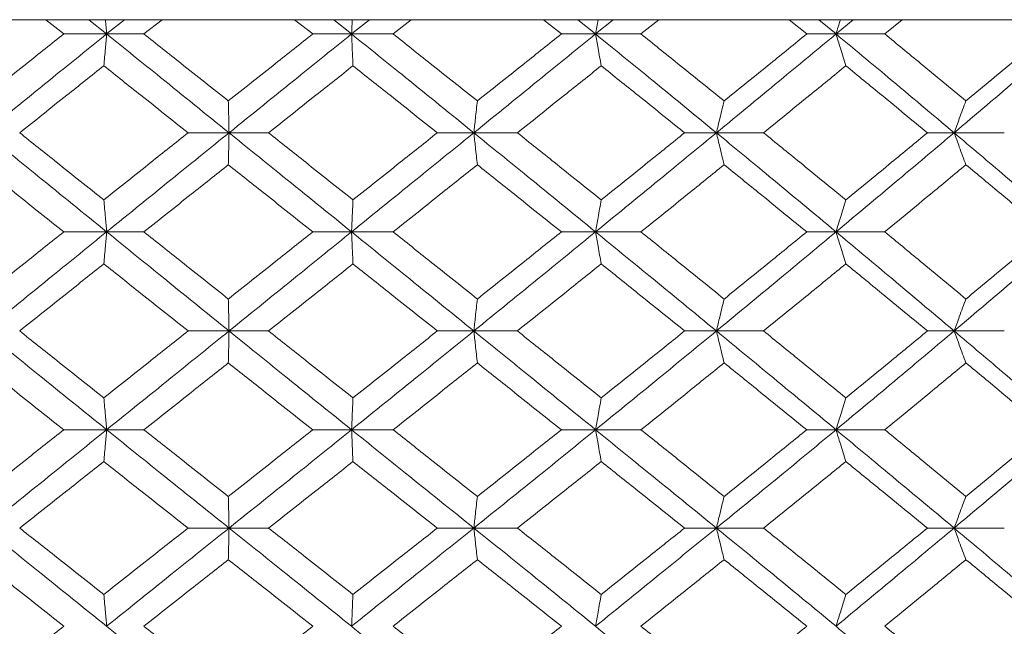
# Model space of a CAD drawing. Header units: inches. Extents: x -4 to 22.9, y -7.2 to 15.7.
# Tile 34 of 127: x -1.1 to -0.5, y 2.8 to 3.2. Entities that reach past the tile are written whole.
import ezdxf

# ---------------------------------------------------------------- set-up
doc = ezdxf.new("R2010")
doc.units = ezdxf.units.IN
doc.header["$MEASUREMENT"] = 0

msp = doc.modelspace()

# ---------------------------------------------------------------- linework, layer by layer
at = {"color": 7, "linetype": 'Continuous', "lineweight": 15}
for p, q in [((-0.21414, 3.19092), (-1.67135, 3.19092)), ((-1.07042, 3.1821), (-1.08153, 3.19092)), ((-1.04395, 3.1821), (-1.05489, 3.19092)), ((-1.04395, 3.1821), (-1.03299, 3.19092)), ((-1.02096, 3.1821), (-1.00981, 3.19092)), ((-0.91686, 3.1821), (-0.92802, 3.19092)), ((-0.89293, 3.1821), (-0.90391, 3.19092)), ((-0.89293, 3.1821), (-0.88197, 3.19092)), ((-0.8673, 3.1821), (-0.85616, 3.19092)), ((-0.76357, 3.1821), (-0.77466, 3.19092)), ((-0.74246, 3.1821), (-0.75336, 3.19092)), ((-0.74246, 3.1821), (-0.73162, 3.19092)), ((-0.71447, 3.1821), (-0.70346, 3.19092)), ((-0.61225, 3.1821), (-0.62315, 3.19092)), ((-0.59419, 3.1821), (-0.60488, 3.19092)), ((-0.59419, 3.1821), (-0.58357, 3.19092)), ((-0.56414, 3.1821), (-0.55339, 3.19092)), ((-1.04395, 3.1821), (-1.07042, 3.1821)), ((-1.04395, 3.1821), (-1.02096, 3.1821)), ((-0.89293, 3.1821), (-0.91686, 3.1821)), ((-0.89293, 3.1821), (-0.8673, 3.1821)), ((-0.74246, 3.1821), (-0.76357, 3.1821)), ((-0.74246, 3.1821), (-0.71447, 3.1821)), ((-0.59419, 3.1821), (-0.61225, 3.1821)), ((-0.59419, 3.1821), (-0.56414, 3.1821)), ((-0.96848, 3.12114), (-0.99371, 3.12114)), ((-0.96848, 3.12114), (-0.94413, 3.12114)), ((-0.81753, 3.12114), (-0.84007, 3.12114)), ((-0.81753, 3.12114), (-0.79068, 3.12114)), ((-0.66795, 3.12114), (-0.68756, 3.12114)), ((-0.66795, 3.12114), (-0.63889, 3.12114)), ((-0.52138, 3.12114), (-0.53785, 3.12114)), ((-0.52138, 3.12114), (-0.49043, 3.12114)), ((-1.04395, 3.06002), (-1.07042, 3.06002)), ((-1.04395, 3.06002), (-1.02096, 3.06002)), ((-0.89293, 3.06002), (-0.91686, 3.06002)), ((-0.89293, 3.06002), (-0.8673, 3.06002)), ((-0.74246, 3.06002), (-0.76357, 3.06002)), ((-0.74246, 3.06002), (-0.71447, 3.06002)), ((-0.59419, 3.06002), (-0.61225, 3.06002)), ((-0.59419, 3.06002), (-0.56414, 3.06002)), ((-0.96848, 2.9989), (-0.99371, 2.9989)), ((-0.96848, 2.9989), (-0.94413, 2.9989)), ((-0.81753, 2.9989), (-0.84007, 2.9989)), ((-0.81753, 2.9989), (-0.79068, 2.9989)), ((-0.66795, 2.9989), (-0.68756, 2.9989)), ((-0.66795, 2.9989), (-0.63889, 2.9989)), ((-0.52138, 2.9989), (-0.53785, 2.9989)), ((-0.52138, 2.9989), (-0.49043, 2.9989)), ((-1.04395, 2.93794), (-1.07042, 2.93794)), ((-1.04395, 2.93794), (-1.02096, 2.93794)), ((-0.89293, 2.93794), (-0.91686, 2.93794)), ((-0.89293, 2.93794), (-0.8673, 2.93794)), ((-0.74246, 2.93794), (-0.76357, 2.93794)), ((-0.74246, 2.93794), (-0.71447, 2.93794)), ((-0.59419, 2.93794), (-0.61225, 2.93794)), ((-0.59419, 2.93794), (-0.56414, 2.93794)), ((-0.96848, 2.87732), (-0.99371, 2.87732)), ((-0.96848, 2.87732), (-0.94413, 2.87732)), ((-0.81753, 2.87732), (-0.84007, 2.87732)), ((-0.81753, 2.87732), (-0.79068, 2.87732)), ((-0.66795, 2.87732), (-0.68756, 2.87732)), ((-0.66795, 2.87732), (-0.63889, 2.87732)), ((-0.52138, 2.87732), (-0.53785, 2.87732)), ((-0.52138, 2.87732), (-0.49043, 2.87732))]:
    msp.add_line(p, q, dxfattribs=at)
for points, knots in [([(-1.04473, 3.19092), (-1.04473, 3.19089), (-1.04447, 3.18798), (-1.04421, 3.18502), (-1.04395, 3.1821)], [0, 0, 0, 0, 0.010766, 1, 1, 1, 1]), ([(-0.89255, 3.19092), (-0.89255, 3.19089), (-0.89268, 3.18798), (-0.89281, 3.18502), (-0.89293, 3.1821)], [0, 0, 0, 0, 0.010766, 1, 1, 1, 1]), ([(-0.74092, 3.19092), (-0.74093, 3.19089), (-0.74145, 3.18798), (-0.74196, 3.18502), (-0.74246, 3.1821)], [0, 0, 0, 0, 0.010766, 1, 1, 1, 1]), ([(-0.59151, 3.19092), (-0.59152, 3.19089), (-0.59242, 3.18798), (-0.59331, 3.18502), (-0.59419, 3.1821)], [0, 0, 0, 0, 0.0107661, 1, 1, 1, 1]), ([(-1.1222, 3.14083), (-1.11255, 3.14854), (-1.09532, 3.16231), (-1.07802, 3.17605), (-1.07042, 3.1821)], [0, 0, 0, 0, 0.560339, 1, 1, 1, 1]), ([(-1.11915, 3.12114), (-1.10513, 3.13254), (-1.08013, 3.15288), (-1.055, 3.17318), (-1.04395, 3.1821)], [0, 0, 0, 0, 0.560458, 1, 1, 1, 1]), ([(-1.04571, 3.16247), (-1.04554, 3.16427), (-1.04521, 3.16788), (-1.04463, 3.1744), (-1.04421, 3.17917), (-1.04395, 3.1821)], [0, 0, 0, 0, 0.279168, 0.558336, 1, 1, 1, 1]), ([(-0.96848, 3.12114), (-0.98258, 3.13254), (-1.00775, 3.15288), (-1.0329, 3.17318), (-1.04395, 3.1821)], [0, 0, 0, 0, 0.560458, 1, 1, 1, 1]), ([(-0.96892, 3.14083), (-0.97864, 3.14854), (-0.99599, 3.16231), (-1.01334, 3.17605), (-1.02096, 3.1821)], [0, 0, 0, 0, 0.560339, 1, 1, 1, 1]), ([(-0.96892, 3.14083), (-0.9592, 3.14854), (-0.94185, 3.16231), (-0.92449, 3.17605), (-0.91686, 3.1821)], [0, 0, 0, 0, 0.560339, 1, 1, 1, 1]), ([(-0.96848, 3.12114), (-0.95437, 3.13254), (-0.9292, 3.15288), (-0.90401, 3.17318), (-0.89293, 3.1821)], [0, 0, 0, 0, 0.560458, 1, 1, 1, 1]), ([(-0.89207, 3.16247), (-0.89215, 3.16427), (-0.89231, 3.16788), (-0.8926, 3.1744), (-0.89281, 3.17917), (-0.89293, 3.1821)], [0, 0, 0, 0, 0.2791678, 0.5583356, 1, 1, 1, 1]), ([(-0.81753, 3.12114), (-0.83159, 3.13254), (-0.85668, 3.15288), (-0.88187, 3.17318), (-0.89293, 3.1821)], [0, 0, 0, 0, 0.560458, 1, 1, 1, 1]), ([(-0.81536, 3.14083), (-0.82505, 3.14854), (-0.84234, 3.16231), (-0.85968, 3.17605), (-0.8673, 3.1821)], [0, 0, 0, 0, 0.560339, 1, 1, 1, 1]), ([(-0.81753, 3.12114), (-0.80348, 3.13254), (-0.77842, 3.15288), (-0.75344, 3.17318), (-0.74246, 3.1821)], [0, 0, 0, 0, 0.560458, 1, 1, 1, 1]), ([(-0.81536, 3.14083), (-0.80568, 3.14854), (-0.7884, 3.16231), (-0.77115, 3.17605), (-0.76357, 3.1821)], [0, 0, 0, 0, 0.560339, 1, 1, 1, 1]), ([(-0.73899, 3.16247), (-0.73932, 3.16427), (-0.73997, 3.16788), (-0.74113, 3.1744), (-0.74196, 3.17917), (-0.74246, 3.1821)], [0, 0, 0, 0, 0.279168, 0.558336, 1, 1, 1, 1]), ([(-0.66795, 3.12114), (-0.68182, 3.13254), (-0.70656, 3.15288), (-0.7315, 3.17318), (-0.74246, 3.1821)], [0, 0, 0, 0, 0.560458, 1, 1, 1, 1]), ([(-0.66319, 3.14083), (-0.67274, 3.14854), (-0.68979, 3.16231), (-0.70693, 3.17605), (-0.71447, 3.1821)], [0, 0, 0, 0, 0.560339, 1, 1, 1, 1]), ([(-0.66795, 3.12114), (-0.65412, 3.13254), (-0.62944, 3.15288), (-0.60495, 3.17318), (-0.59419, 3.1821)], [0, 0, 0, 0, 0.560458, 1, 1, 1, 1]), ([(-0.66319, 3.14083), (-0.65365, 3.14854), (-0.63664, 3.16231), (-0.6197, 3.17605), (-0.61225, 3.1821)], [0, 0, 0, 0, 0.560339, 1, 1, 1, 1]), ([(-0.58815, 3.16247), (-0.58871, 3.16427), (-0.58985, 3.16788), (-0.59186, 3.1744), (-0.5933, 3.17917), (-0.59419, 3.1821)], [0, 0, 0, 0, 0.279168, 0.558336, 1, 1, 1, 1]), ([(-0.52138, 3.12114), (-0.5349, 3.13254), (-0.55903, 3.15288), (-0.58345, 3.17318), (-0.59419, 3.1821)], [0, 0, 0, 0, 0.560458, 1, 1, 1, 1]), ([(-0.51408, 3.14083), (-0.52339, 3.14854), (-0.54001, 3.16231), (-0.55677, 3.17605), (-0.56414, 3.1821)], [0, 0, 0, 0, 0.560339, 1, 1, 1, 1]), ([(-0.52138, 3.12114), (-0.50792, 3.13254), (-0.4839, 3.15288), (-0.46016, 3.17318), (-0.44973, 3.1821)], [0, 0, 0, 0, 0.560458, 1, 1, 1, 1]), ([(-0.51408, 3.14083), (-0.50479, 3.14854), (-0.48823, 3.16231), (-0.47178, 3.17605), (-0.46456, 3.1821)], [0, 0, 0, 0, 0.560339, 1, 1, 1, 1]), ([(-1.09757, 3.12114), (-1.0879, 3.12886), (-1.07064, 3.14265), (-1.05332, 3.15641), (-1.04571, 3.16247)], [0, 0, 0, 0, 0.560274, 1, 1, 1, 1]), ([(-0.99371, 3.12114), (-1.00342, 3.12886), (-1.02076, 3.14265), (-1.03809, 3.15641), (-1.04571, 3.16247)], [0, 0, 0, 0, 0.5602736, 1, 1, 1, 1]), ([(-0.94413, 3.12114), (-0.93441, 3.12886), (-0.91706, 3.14265), (-0.8997, 3.15641), (-0.89207, 3.16247)], [0, 0, 0, 0, 0.560274, 1, 1, 1, 1]), ([(-0.84007, 3.12114), (-0.84977, 3.12886), (-0.86709, 3.14265), (-0.88444, 3.15641), (-0.89207, 3.16247)], [0, 0, 0, 0, 0.560274, 1, 1, 1, 1]), ([(-0.79068, 3.12114), (-0.78101, 3.12886), (-0.76376, 3.14265), (-0.74656, 3.15641), (-0.73899, 3.16247)], [0, 0, 0, 0, 0.560274, 1, 1, 1, 1]), ([(-0.68756, 3.12114), (-0.69715, 3.12886), (-0.71425, 3.14265), (-0.73144, 3.15641), (-0.73899, 3.16247)], [0, 0, 0, 0, 0.5602736, 1, 1, 1, 1]), ([(-0.63889, 3.12114), (-0.62939, 3.12886), (-0.61243, 3.14265), (-0.59556, 3.15641), (-0.58815, 3.16247)], [0, 0, 0, 0, 0.5602736, 1, 1, 1, 1]), ([(-0.53785, 3.12114), (-0.54721, 3.12886), (-0.56391, 3.14265), (-0.58074, 3.15641), (-0.58815, 3.16247)], [0, 0, 0, 0, 0.560274, 1, 1, 1, 1]), ([(-0.96892, 3.14083), (-0.96888, 3.13902), (-0.9688, 3.13541), (-0.96865, 3.12887), (-0.96854, 3.12408), (-0.96848, 3.12114)], [0, 0, 0, 0, 0.27887, 0.557739, 1, 1, 1, 1]), ([(-0.81536, 3.14083), (-0.81556, 3.13902), (-0.81597, 3.13541), (-0.81669, 3.12887), (-0.81721, 3.12408), (-0.81753, 3.12114)], [0, 0, 0, 0, 0.27887, 0.557739, 1, 1, 1, 1]), ([(-0.66319, 3.14083), (-0.66363, 3.13902), (-0.66453, 3.13541), (-0.66612, 3.12887), (-0.66725, 3.12408), (-0.66795, 3.12114)], [0, 0, 0, 0, 0.27887, 0.557739, 1, 1, 1, 1]), ([(-0.51408, 3.14083), (-0.51476, 3.13902), (-0.51613, 3.13541), (-0.51857, 3.12887), (-0.52031, 3.12408), (-0.52138, 3.12114)], [0, 0, 0, 0, 0.27887, 0.557739, 1, 1, 1, 1]), ([(-1.04395, 3.06002), (-1.05802, 3.07144), (-1.08312, 3.09182), (-1.10814, 3.11218), (-1.11915, 3.12114)], [0, 0, 0, 0, 0.560155, 1, 1, 1, 1]), ([(-1.04571, 3.07974), (-1.0554, 3.08747), (-1.07271, 3.10128), (-1.08998, 3.11507), (-1.09757, 3.12114)], [0, 0, 0, 0, 0.560136, 1, 1, 1, 1]), ([(-1.04571, 3.07974), (-1.03601, 3.08747), (-1.01869, 3.10128), (-1.00134, 3.11507), (-0.99371, 3.12114)], [0, 0, 0, 0, 0.560136, 1, 1, 1, 1]), ([(-1.04395, 3.06002), (-1.02987, 3.07144), (-1.00474, 3.09182), (-0.97956, 3.11218), (-0.96848, 3.12114)], [0, 0, 0, 0, 0.560155, 1, 1, 1, 1]), ([(-0.96892, 3.10144), (-0.96888, 3.10324), (-0.9688, 3.10686), (-0.96865, 3.11341), (-0.96854, 3.1182), (-0.96848, 3.12114)], [0, 0, 0, 0, 0.278775, 0.557551, 1, 1, 1, 1]), ([(-0.89293, 3.06002), (-0.90704, 3.07144), (-0.93221, 3.09182), (-0.9574, 3.11218), (-0.96848, 3.12114)], [0, 0, 0, 0, 0.560155, 1, 1, 1, 1]), ([(-0.89207, 3.07974), (-0.90179, 3.08747), (-0.91914, 3.10128), (-0.9365, 3.11507), (-0.94413, 3.12114)], [0, 0, 0, 0, 0.5601361, 1, 1, 1, 1]), ([(-0.89293, 3.06002), (-0.87884, 3.07144), (-0.85368, 3.09182), (-0.82857, 3.11218), (-0.81753, 3.12114)], [0, 0, 0, 0, 0.560155, 1, 1, 1, 1]), ([(-0.89207, 3.07974), (-0.88236, 3.08747), (-0.86502, 3.10128), (-0.84769, 3.11507), (-0.84007, 3.12114)], [0, 0, 0, 0, 0.560136, 1, 1, 1, 1]), ([(-0.81536, 3.10144), (-0.81556, 3.10324), (-0.81597, 3.10686), (-0.81669, 3.11341), (-0.81721, 3.1182), (-0.81753, 3.12114)], [0, 0, 0, 0, 0.278775, 0.557551, 1, 1, 1, 1]), ([(-0.74246, 3.06002), (-0.75645, 3.07144), (-0.78141, 3.09182), (-0.80649, 3.11218), (-0.81753, 3.12114)], [0, 0, 0, 0, 0.560155, 1, 1, 1, 1]), ([(-0.73899, 3.07974), (-0.74863, 3.08747), (-0.76583, 3.10128), (-0.78309, 3.11507), (-0.79068, 3.12114)], [0, 0, 0, 0, 0.560136, 1, 1, 1, 1]), ([(-0.74246, 3.06002), (-0.72851, 3.07144), (-0.7036, 3.09182), (-0.67884, 3.11218), (-0.66795, 3.12114)], [0, 0, 0, 0, 0.560155, 1, 1, 1, 1]), ([(-0.73899, 3.07974), (-0.72937, 3.08747), (-0.7122, 3.10128), (-0.69509, 3.11507), (-0.68756, 3.12114)], [0, 0, 0, 0, 0.560136, 1, 1, 1, 1]), ([(-0.66319, 3.10144), (-0.66363, 3.10324), (-0.66452, 3.10686), (-0.66611, 3.11341), (-0.66725, 3.1182), (-0.66795, 3.12114)], [0, 0, 0, 0, 0.278775, 0.557551, 1, 1, 1, 1]), ([(-0.59419, 3.06002), (-0.6079, 3.07144), (-0.63238, 3.09182), (-0.65708, 3.11218), (-0.66795, 3.12114)], [0, 0, 0, 0, 0.560155, 1, 1, 1, 1]), ([(-0.58815, 3.07974), (-0.59759, 3.08747), (-0.61445, 3.10128), (-0.63142, 3.11507), (-0.63889, 3.12114)], [0, 0, 0, 0, 0.560136, 1, 1, 1, 1]), ([(-0.59419, 3.06002), (-0.58052, 3.07144), (-0.55613, 3.09182), (-0.532, 3.11218), (-0.52138, 3.12114)], [0, 0, 0, 0, 0.560155, 1, 1, 1, 1]), ([(-0.58815, 3.07974), (-0.57873, 3.08747), (-0.5619, 3.10128), (-0.5452, 3.11507), (-0.53785, 3.12114)], [0, 0, 0, 0, 0.5601361, 1, 1, 1, 1]), ([(-0.51408, 3.10144), (-0.51476, 3.10324), (-0.51613, 3.10686), (-0.51857, 3.11341), (-0.52031, 3.1182), (-0.52138, 3.12114)], [0, 0, 0, 0, 0.278775, 0.557551, 1, 1, 1, 1]), ([(-0.44973, 3.06002), (-0.46302, 3.07144), (-0.48675, 3.09182), (-0.5108, 3.11218), (-0.52138, 3.12114)], [0, 0, 0, 0, 0.560155, 1, 1, 1, 1]), ([(-1.07042, 3.06002), (-1.0801, 3.06775), (-1.09738, 3.08156), (-1.11462, 3.09536), (-1.1222, 3.10144)], [0, 0, 0, 0, 0.560071, 1, 1, 1, 1]), ([(-1.02096, 3.06002), (-1.01125, 3.06775), (-0.99392, 3.08156), (-0.97656, 3.09536), (-0.96892, 3.10144)], [0, 0, 0, 0, 0.560071, 1, 1, 1, 1]), ([(-0.91686, 3.06002), (-0.92658, 3.06775), (-0.94393, 3.08156), (-0.96129, 3.09536), (-0.96892, 3.10144)], [0, 0, 0, 0, 0.560071, 1, 1, 1, 1]), ([(-0.8673, 3.06002), (-0.8576, 3.06775), (-0.84027, 3.08156), (-0.82297, 3.09536), (-0.81536, 3.10144)], [0, 0, 0, 0, 0.5600706, 1, 1, 1, 1]), ([(-0.76357, 3.06002), (-0.77323, 3.06775), (-0.79046, 3.08156), (-0.80775, 3.09536), (-0.81536, 3.10144)], [0, 0, 0, 0, 0.560071, 1, 1, 1, 1]), ([(-0.71447, 3.06002), (-0.70488, 3.06775), (-0.68774, 3.08156), (-0.67069, 3.09536), (-0.66319, 3.10144)], [0, 0, 0, 0, 0.560071, 1, 1, 1, 1]), ([(-0.61225, 3.06002), (-0.62174, 3.06775), (-0.63867, 3.08156), (-0.6557, 3.09536), (-0.66319, 3.10144)], [0, 0, 0, 0, 0.560071, 1, 1, 1, 1]), ([(-0.56414, 3.06002), (-0.55476, 3.06775), (-0.53801, 3.08156), (-0.52139, 3.09536), (-0.51408, 3.10144)], [0, 0, 0, 0, 0.560071, 1, 1, 1, 1]), ([(-0.46456, 3.06002), (-0.47376, 3.06775), (-0.4902, 3.08156), (-0.50678, 3.09536), (-0.51408, 3.10144)], [0, 0, 0, 0, 0.560071, 1, 1, 1, 1]), ([(-1.04571, 3.07974), (-1.04554, 3.07793), (-1.04521, 3.07432), (-1.04463, 3.06776), (-1.04421, 3.06296), (-1.04395, 3.06002)], [0, 0, 0, 0, 0.278676, 0.557352, 1, 1, 1, 1]), ([(-0.89207, 3.07974), (-0.89215, 3.07793), (-0.89231, 3.07432), (-0.8926, 3.06776), (-0.89281, 3.06296), (-0.89293, 3.06002)], [0, 0, 0, 0, 0.278676, 0.5573521, 1, 1, 1, 1]), ([(-0.73899, 3.07974), (-0.73932, 3.07793), (-0.73997, 3.07432), (-0.74113, 3.06776), (-0.74195, 3.06296), (-0.74246, 3.06002)], [0, 0, 0, 0, 0.278676, 0.557352, 1, 1, 1, 1]), ([(-0.58815, 3.07974), (-0.58871, 3.07793), (-0.58984, 3.07432), (-0.59186, 3.06776), (-0.5933, 3.06296), (-0.59419, 3.06002)], [0, 0, 0, 0, 0.278676, 0.557352, 1, 1, 1, 1]), ([(-1.1222, 3.0186), (-1.11255, 3.02633), (-1.09531, 3.04013), (-1.07803, 3.05394), (-1.07042, 3.06002)], [0, 0, 0, 0, 0.559933, 1, 1, 1, 1]), ([(-1.11915, 2.9989), (-1.10514, 3.0103), (-1.08011, 3.03067), (-1.055, 3.05105), (-1.04395, 3.06002)], [0, 0, 0, 0, 0.559853, 1, 1, 1, 1]), ([(-1.04571, 3.0403), (-1.04554, 3.0421), (-1.04521, 3.04572), (-1.04463, 3.05228), (-1.04421, 3.05707), (-1.04395, 3.06002)], [0, 0, 0, 0, 0.278676, 0.5573521, 1, 1, 1, 1]), ([(-0.96848, 2.9989), (-0.98258, 3.0103), (-1.00776, 3.03067), (-1.03289, 3.05105), (-1.04395, 3.06002)], [0, 0, 0, 0, 0.559853, 1, 1, 1, 1]), ([(-0.96892, 3.0186), (-0.97864, 3.02633), (-0.996, 3.04013), (-1.01333, 3.05394), (-1.02096, 3.06002)], [0, 0, 0, 0, 0.559933, 1, 1, 1, 1]), ([(-0.96892, 3.0186), (-0.95921, 3.02633), (-0.94185, 3.04013), (-0.92449, 3.05394), (-0.91686, 3.06002)], [0, 0, 0, 0, 0.559933, 1, 1, 1, 1]), ([(-0.96848, 2.9989), (-0.95438, 3.0103), (-0.92919, 3.03067), (-0.90401, 3.05105), (-0.89293, 3.06002)], [0, 0, 0, 0, 0.559853, 1, 1, 1, 1]), ([(-0.89207, 3.0403), (-0.89215, 3.0421), (-0.89231, 3.04572), (-0.8926, 3.05228), (-0.89281, 3.05707), (-0.89293, 3.06002)], [0, 0, 0, 0, 0.278676, 0.5573521, 1, 1, 1, 1]), ([(-0.81753, 2.9989), (-0.83159, 3.0103), (-0.8567, 3.03067), (-0.88186, 3.05105), (-0.89293, 3.06002)], [0, 0, 0, 0, 0.559853, 1, 1, 1, 1]), ([(-0.81536, 3.0186), (-0.82505, 3.02633), (-0.84235, 3.04013), (-0.85968, 3.05394), (-0.8673, 3.06002)], [0, 0, 0, 0, 0.559933, 1, 1, 1, 1]), ([(-0.81753, 2.9989), (-0.80349, 3.0103), (-0.77841, 3.03067), (-0.75345, 3.05105), (-0.74246, 3.06002)], [0, 0, 0, 0, 0.559853, 1, 1, 1, 1]), ([(-0.81536, 3.0186), (-0.80568, 3.02633), (-0.78839, 3.04013), (-0.77116, 3.05394), (-0.76357, 3.06002)], [0, 0, 0, 0, 0.559933, 1, 1, 1, 1]), ([(-0.73899, 3.0403), (-0.73932, 3.0421), (-0.73997, 3.04572), (-0.74113, 3.05228), (-0.74195, 3.05707), (-0.74246, 3.06002)], [0, 0, 0, 0, 0.278676, 0.557352, 1, 1, 1, 1]), ([(-0.66795, 2.9989), (-0.68181, 3.0103), (-0.70658, 3.03067), (-0.7315, 3.05105), (-0.74246, 3.06002)], [0, 0, 0, 0, 0.559853, 1, 1, 1, 1]), ([(-0.66319, 3.0186), (-0.67274, 3.02633), (-0.6898, 3.04013), (-0.70693, 3.05394), (-0.71447, 3.06002)], [0, 0, 0, 0, 0.559933, 1, 1, 1, 1]), ([(-0.66795, 2.9989), (-0.65412, 3.0103), (-0.62943, 3.03067), (-0.60496, 3.05105), (-0.59419, 3.06002)], [0, 0, 0, 0, 0.559853, 1, 1, 1, 1]), ([(-0.66319, 3.0186), (-0.65365, 3.02633), (-0.63663, 3.04013), (-0.6197, 3.05394), (-0.61225, 3.06002)], [0, 0, 0, 0, 0.559933, 1, 1, 1, 1]), ([(-0.58815, 3.0403), (-0.58871, 3.0421), (-0.58984, 3.04572), (-0.59186, 3.05228), (-0.5933, 3.05707), (-0.59419, 3.06002)], [0, 0, 0, 0, 0.278676, 0.557352, 1, 1, 1, 1]), ([(-0.52138, 2.9989), (-0.5349, 3.0103), (-0.55905, 3.03067), (-0.58345, 3.05105), (-0.59419, 3.06002)], [0, 0, 0, 0, 0.559853, 1, 1, 1, 1]), ([(-0.51408, 3.0186), (-0.52339, 3.02633), (-0.54002, 3.04013), (-0.55677, 3.05394), (-0.56414, 3.06002)], [0, 0, 0, 0, 0.559933, 1, 1, 1, 1]), ([(-0.52138, 2.9989), (-0.50792, 3.0103), (-0.48388, 3.03067), (-0.46017, 3.05105), (-0.44973, 3.06002)], [0, 0, 0, 0, 0.559853, 1, 1, 1, 1]), ([(-0.51408, 3.0186), (-0.5048, 3.02633), (-0.48822, 3.04013), (-0.47179, 3.05394), (-0.46456, 3.06002)], [0, 0, 0, 0, 0.559933, 1, 1, 1, 1]), ([(-1.09757, 2.9989), (-1.0879, 3.00662), (-1.07063, 3.02042), (-1.05332, 3.03422), (-1.04571, 3.0403)], [0, 0, 0, 0, 0.559868, 1, 1, 1, 1]), ([(-0.99371, 2.9989), (-1.00342, 3.00662), (-1.02077, 3.02042), (-1.03808, 3.03422), (-1.04571, 3.0403)], [0, 0, 0, 0, 0.559868, 1, 1, 1, 1]), ([(-0.94413, 2.9989), (-0.93441, 3.00662), (-0.91705, 3.02042), (-0.89971, 3.03422), (-0.89207, 3.0403)], [0, 0, 0, 0, 0.559868, 1, 1, 1, 1]), ([(-0.84007, 2.9989), (-0.84977, 3.00662), (-0.8671, 3.02042), (-0.88444, 3.03422), (-0.89207, 3.0403)], [0, 0, 0, 0, 0.559868, 1, 1, 1, 1]), ([(-0.79068, 2.9989), (-0.78102, 3.00662), (-0.76376, 3.02042), (-0.74656, 3.03422), (-0.73899, 3.0403)], [0, 0, 0, 0, 0.5598675, 1, 1, 1, 1]), ([(-0.68756, 2.9989), (-0.69714, 3.00662), (-0.71426, 3.02042), (-0.73143, 3.03422), (-0.73899, 3.0403)], [0, 0, 0, 0, 0.559868, 1, 1, 1, 1]), ([(-0.63889, 2.9989), (-0.62939, 3.00662), (-0.61242, 3.02042), (-0.59557, 3.03422), (-0.58815, 3.0403)], [0, 0, 0, 0, 0.5598675, 1, 1, 1, 1]), ([(-0.53785, 2.9989), (-0.54721, 3.00662), (-0.56392, 3.02042), (-0.58074, 3.03422), (-0.58815, 3.0403)], [0, 0, 0, 0, 0.559868, 1, 1, 1, 1]), ([(-0.96892, 3.0186), (-0.96888, 3.01679), (-0.9688, 3.01318), (-0.96865, 3.00663), (-0.96854, 3.00184), (-0.96848, 2.9989)], [0, 0, 0, 0, 0.278775, 0.557551, 1, 1, 1, 1]), ([(-0.81536, 3.0186), (-0.81556, 3.01679), (-0.81597, 3.01318), (-0.81669, 3.00663), (-0.81721, 3.00184), (-0.81753, 2.9989)], [0, 0, 0, 0, 0.278775, 0.557551, 1, 1, 1, 1]), ([(-0.66319, 3.0186), (-0.66363, 3.01679), (-0.66452, 3.01318), (-0.66611, 3.00663), (-0.66725, 3.00184), (-0.66795, 2.9989)], [0, 0, 0, 0, 0.278775, 0.557551, 1, 1, 1, 1]), ([(-0.51408, 3.0186), (-0.51476, 3.01679), (-0.51613, 3.01318), (-0.51857, 3.00663), (-0.52031, 3.00184), (-0.52138, 2.9989)], [0, 0, 0, 0, 0.278775, 0.557551, 1, 1, 1, 1]), ([(-1.04395, 2.93794), (-1.05801, 2.9493), (-1.08314, 2.9696), (-1.10814, 2.98994), (-1.11915, 2.9989)], [0, 0, 0, 0, 0.55955, 1, 1, 1, 1]), ([(-1.04571, 2.95757), (-1.0554, 2.96528), (-1.07271, 2.97904), (-1.08997, 2.99283), (-1.09757, 2.9989)], [0, 0, 0, 0, 0.55973, 1, 1, 1, 1]), ([(-1.04571, 2.95757), (-1.03601, 2.96528), (-1.01868, 2.97904), (-1.00134, 2.99283), (-0.99371, 2.9989)], [0, 0, 0, 0, 0.55973, 1, 1, 1, 1]), ([(-1.04395, 2.93794), (-1.02988, 2.9493), (-1.00473, 2.9696), (-0.97956, 2.98994), (-0.96848, 2.9989)], [0, 0, 0, 0, 0.55955, 1, 1, 1, 1]), ([(-0.96892, 2.97921), (-0.96888, 2.98101), (-0.9688, 2.98463), (-0.96865, 2.99117), (-0.96854, 2.99596), (-0.96848, 2.9989)], [0, 0, 0, 0, 0.27887, 0.557739, 1, 1, 1, 1]), ([(-0.89293, 2.93794), (-0.90703, 2.9493), (-0.93222, 2.9696), (-0.95739, 2.98994), (-0.96848, 2.9989)], [0, 0, 0, 0, 0.5595503, 1, 1, 1, 1]), ([(-0.89207, 2.95757), (-0.90179, 2.96528), (-0.91914, 2.97904), (-0.93649, 2.99283), (-0.94413, 2.9989)], [0, 0, 0, 0, 0.55973, 1, 1, 1, 1]), ([(-0.89293, 2.93794), (-0.87885, 2.9493), (-0.85367, 2.9696), (-0.82858, 2.98994), (-0.81753, 2.9989)], [0, 0, 0, 0, 0.55955, 1, 1, 1, 1]), ([(-0.89207, 2.95757), (-0.88236, 2.96528), (-0.86501, 2.97904), (-0.8477, 2.99283), (-0.84007, 2.9989)], [0, 0, 0, 0, 0.55973, 1, 1, 1, 1]), ([(-0.81536, 2.97921), (-0.81556, 2.98101), (-0.81597, 2.98463), (-0.81669, 2.99117), (-0.81721, 2.99596), (-0.81753, 2.9989)], [0, 0, 0, 0, 0.2788696, 0.5577393, 1, 1, 1, 1]), ([(-0.74246, 2.93794), (-0.75644, 2.9493), (-0.78143, 2.9696), (-0.80649, 2.98994), (-0.81753, 2.9989)], [0, 0, 0, 0, 0.55955, 1, 1, 1, 1]), ([(-0.73899, 2.95757), (-0.74862, 2.96528), (-0.76583, 2.97904), (-0.78308, 2.99283), (-0.79068, 2.9989)], [0, 0, 0, 0, 0.55973, 1, 1, 1, 1]), ([(-0.74246, 2.93794), (-0.72851, 2.9493), (-0.70358, 2.9696), (-0.67884, 2.98994), (-0.66795, 2.9989)], [0, 0, 0, 0, 0.55955, 1, 1, 1, 1]), ([(-0.73899, 2.95757), (-0.72937, 2.96528), (-0.71219, 2.97904), (-0.69509, 2.99283), (-0.68756, 2.9989)], [0, 0, 0, 0, 0.55973, 1, 1, 1, 1]), ([(-0.66319, 2.97921), (-0.66363, 2.98101), (-0.66453, 2.98463), (-0.66612, 2.99117), (-0.66725, 2.99596), (-0.66795, 2.9989)], [0, 0, 0, 0, 0.27887, 0.557739, 1, 1, 1, 1]), ([(-0.59419, 2.93794), (-0.60789, 2.9493), (-0.63239, 2.9696), (-0.65708, 2.98994), (-0.66795, 2.9989)], [0, 0, 0, 0, 0.55955, 1, 1, 1, 1]), ([(-0.58815, 2.95757), (-0.59759, 2.96528), (-0.61446, 2.97904), (-0.63142, 2.99283), (-0.63889, 2.9989)], [0, 0, 0, 0, 0.55973, 1, 1, 1, 1]), ([(-0.59419, 2.93794), (-0.58053, 2.9493), (-0.55612, 2.9696), (-0.532, 2.98994), (-0.52138, 2.9989)], [0, 0, 0, 0, 0.55955, 1, 1, 1, 1]), ([(-0.58815, 2.95757), (-0.57873, 2.96528), (-0.5619, 2.97904), (-0.5452, 2.99283), (-0.53785, 2.9989)], [0, 0, 0, 0, 0.55973, 1, 1, 1, 1]), ([(-0.51408, 2.97921), (-0.51476, 2.98101), (-0.51613, 2.98463), (-0.51857, 2.99117), (-0.52031, 2.99596), (-0.52138, 2.9989)], [0, 0, 0, 0, 0.27887, 0.557739, 1, 1, 1, 1]), ([(-0.44973, 2.93794), (-0.46302, 2.9493), (-0.48676, 2.9696), (-0.51079, 2.98994), (-0.52138, 2.9989)], [0, 0, 0, 0, 0.55955, 1, 1, 1, 1]), ([(-1.07042, 2.93794), (-1.0801, 2.94563), (-1.09739, 2.95938), (-1.11462, 2.97315), (-1.1222, 2.97921)], [0, 0, 0, 0, 0.559665, 1, 1, 1, 1]), ([(-1.02096, 2.93794), (-1.01125, 2.94563), (-0.99391, 2.95938), (-0.97656, 2.97315), (-0.96892, 2.97921)], [0, 0, 0, 0, 0.5596645, 1, 1, 1, 1]), ([(-0.91686, 2.93794), (-0.92657, 2.94563), (-0.94394, 2.95938), (-0.96129, 2.97315), (-0.96892, 2.97921)], [0, 0, 0, 0, 0.559665, 1, 1, 1, 1]), ([(-0.8673, 2.93794), (-0.8576, 2.94563), (-0.84026, 2.95938), (-0.82297, 2.97315), (-0.81536, 2.97921)], [0, 0, 0, 0, 0.559665, 1, 1, 1, 1]), ([(-0.76357, 2.93794), (-0.77322, 2.94563), (-0.79047, 2.95938), (-0.80775, 2.97315), (-0.81536, 2.97921)], [0, 0, 0, 0, 0.559665, 1, 1, 1, 1]), ([(-0.71447, 2.93794), (-0.70488, 2.94563), (-0.68774, 2.95938), (-0.67069, 2.97315), (-0.66319, 2.97921)], [0, 0, 0, 0, 0.5596645, 1, 1, 1, 1]), ([(-0.61225, 2.93794), (-0.62173, 2.94563), (-0.63867, 2.95938), (-0.65569, 2.97315), (-0.66319, 2.97921)], [0, 0, 0, 0, 0.559665, 1, 1, 1, 1]), ([(-0.56414, 2.93794), (-0.55476, 2.94563), (-0.53801, 2.95938), (-0.52139, 2.97315), (-0.51408, 2.97921)], [0, 0, 0, 0, 0.559665, 1, 1, 1, 1]), ([(-0.46456, 2.93794), (-0.47376, 2.94563), (-0.49021, 2.95938), (-0.50678, 2.97315), (-0.51408, 2.97921)], [0, 0, 0, 0, 0.559665, 1, 1, 1, 1]), ([(-1.04571, 2.95757), (-1.04554, 2.95577), (-1.04521, 2.95216), (-1.04463, 2.94563), (-1.04421, 2.94086), (-1.04395, 2.93794)], [0, 0, 0, 0, 0.279168, 0.558336, 1, 1, 1, 1]), ([(-0.89207, 2.95757), (-0.89215, 2.95577), (-0.89231, 2.95216), (-0.8926, 2.94563), (-0.89281, 2.94086), (-0.89293, 2.93794)], [0, 0, 0, 0, 0.2791678, 0.5583356, 1, 1, 1, 1]), ([(-0.73899, 2.95757), (-0.73932, 2.95577), (-0.73997, 2.95216), (-0.74113, 2.94563), (-0.74196, 2.94086), (-0.74246, 2.93794)], [0, 0, 0, 0, 0.2791678, 0.5583356, 1, 1, 1, 1]), ([(-0.58815, 2.95757), (-0.58871, 2.95577), (-0.58985, 2.95216), (-0.59186, 2.94563), (-0.5933, 2.94086), (-0.59419, 2.93794)], [0, 0, 0, 0, 0.2791678, 0.5583356, 1, 1, 1, 1]), ([(-1.1222, 2.89682), (-1.11255, 2.90449), (-1.0953, 2.91818), (-1.07803, 2.9319), (-1.07042, 2.93794)], [0, 0, 0, 0, 0.559527, 1, 1, 1, 1]), ([(-1.11915, 2.87732), (-1.10514, 2.8886), (-1.0801, 2.90878), (-1.05501, 2.92902), (-1.04395, 2.93794)], [0, 0, 0, 0, 0.559248, 1, 1, 1, 1]), ([(-1.04571, 2.91834), (-1.04554, 2.92014), (-1.04521, 2.92374), (-1.04463, 2.93026), (-1.04421, 2.93502), (-1.04395, 2.93794)], [0, 0, 0, 0, 0.279356, 0.558712, 1, 1, 1, 1]), ([(-0.96848, 2.87732), (-0.98257, 2.8886), (-1.00778, 2.90878), (-1.03289, 2.92902), (-1.04395, 2.93794)], [0, 0, 0, 0, 0.559248, 1, 1, 1, 1]), ([(-0.96892, 2.89682), (-0.97864, 2.90449), (-0.996, 2.91818), (-1.01333, 2.9319), (-1.02096, 2.93794)], [0, 0, 0, 0, 0.559527, 1, 1, 1, 1]), ([(-0.96892, 2.89682), (-0.95921, 2.90449), (-0.94184, 2.91818), (-0.9245, 2.9319), (-0.91686, 2.93794)], [0, 0, 0, 0, 0.559527, 1, 1, 1, 1]), ([(-0.96848, 2.87732), (-0.95438, 2.8886), (-0.92917, 2.90878), (-0.90402, 2.92902), (-0.89293, 2.93794)], [0, 0, 0, 0, 0.559248, 1, 1, 1, 1]), ([(-0.89207, 2.91834), (-0.89215, 2.92014), (-0.89232, 2.92374), (-0.8926, 2.93026), (-0.89281, 2.93502), (-0.89293, 2.93794)], [0, 0, 0, 0, 0.279356, 0.558712, 1, 1, 1, 1]), ([(-0.81753, 2.87732), (-0.83158, 2.8886), (-0.85671, 2.90878), (-0.88185, 2.92902), (-0.89293, 2.93794)], [0, 0, 0, 0, 0.559248, 1, 1, 1, 1]), ([(-0.81536, 2.89682), (-0.82504, 2.90449), (-0.84235, 2.91818), (-0.85967, 2.9319), (-0.8673, 2.93794)], [0, 0, 0, 0, 0.559527, 1, 1, 1, 1]), ([(-0.81753, 2.87732), (-0.80349, 2.8886), (-0.77839, 2.90878), (-0.75345, 2.92902), (-0.74246, 2.93794)], [0, 0, 0, 0, 0.559248, 1, 1, 1, 1]), ([(-0.81536, 2.89682), (-0.80568, 2.90449), (-0.78839, 2.91818), (-0.77116, 2.9319), (-0.76357, 2.93794)], [0, 0, 0, 0, 0.559527, 1, 1, 1, 1]), ([(-0.73899, 2.91834), (-0.73932, 2.92014), (-0.73997, 2.92374), (-0.74113, 2.93026), (-0.74196, 2.93502), (-0.74246, 2.93794)], [0, 0, 0, 0, 0.279356, 0.558712, 1, 1, 1, 1]), ([(-0.66795, 2.87732), (-0.68181, 2.8886), (-0.70659, 2.90878), (-0.73149, 2.92902), (-0.74246, 2.93794)], [0, 0, 0, 0, 0.559248, 1, 1, 1, 1]), ([(-0.66319, 2.89682), (-0.67274, 2.90449), (-0.6898, 2.91818), (-0.70693, 2.9319), (-0.71447, 2.93794)], [0, 0, 0, 0, 0.559527, 1, 1, 1, 1]), ([(-0.66795, 2.87732), (-0.65413, 2.8886), (-0.62941, 2.90878), (-0.60496, 2.92902), (-0.59419, 2.93794)], [0, 0, 0, 0, 0.559248, 1, 1, 1, 1]), ([(-0.66319, 2.89682), (-0.65366, 2.90449), (-0.63662, 2.91818), (-0.61971, 2.9319), (-0.61225, 2.93794)], [0, 0, 0, 0, 0.559527, 1, 1, 1, 1]), ([(-0.58815, 2.91834), (-0.58871, 2.92014), (-0.58985, 2.92374), (-0.59186, 2.93026), (-0.5933, 2.93502), (-0.59419, 2.93794)], [0, 0, 0, 0, 0.279356, 0.558712, 1, 1, 1, 1]), ([(-0.52138, 2.87732), (-0.53489, 2.8886), (-0.55906, 2.90878), (-0.58344, 2.92902), (-0.59419, 2.93794)], [0, 0, 0, 0, 0.559248, 1, 1, 1, 1]), ([(-0.51408, 2.89682), (-0.52339, 2.90449), (-0.54002, 2.91818), (-0.55677, 2.9319), (-0.56414, 2.93794)], [0, 0, 0, 0, 0.5595273, 1, 1, 1, 1]), ([(-0.52138, 2.87732), (-0.50792, 2.8886), (-0.48387, 2.90878), (-0.46017, 2.92902), (-0.44973, 2.93794)], [0, 0, 0, 0, 0.559248, 1, 1, 1, 1]), ([(-0.51408, 2.89682), (-0.5048, 2.90449), (-0.48821, 2.91818), (-0.47179, 2.9319), (-0.46456, 2.93794)], [0, 0, 0, 0, 0.559527, 1, 1, 1, 1]), ([(-1.09757, 2.87732), (-1.08791, 2.88496), (-1.07062, 2.89862), (-1.05333, 2.91231), (-1.04571, 2.91834)], [0, 0, 0, 0, 0.559462, 1, 1, 1, 1]), ([(-0.99371, 2.87732), (-1.00342, 2.88496), (-1.02077, 2.89862), (-1.03808, 2.91231), (-1.04571, 2.91834)], [0, 0, 0, 0, 0.559462, 1, 1, 1, 1]), ([(-0.94413, 2.87732), (-0.93442, 2.88496), (-0.91705, 2.89862), (-0.89971, 2.91231), (-0.89207, 2.91834)], [0, 0, 0, 0, 0.559462, 1, 1, 1, 1]), ([(-0.84007, 2.87732), (-0.84977, 2.88496), (-0.8671, 2.89862), (-0.88444, 2.91231), (-0.89207, 2.91834)], [0, 0, 0, 0, 0.559462, 1, 1, 1, 1]), ([(-0.79068, 2.87732), (-0.78102, 2.88496), (-0.76375, 2.89862), (-0.74656, 2.91231), (-0.73899, 2.91834)], [0, 0, 0, 0, 0.559462, 1, 1, 1, 1]), ([(-0.68756, 2.87732), (-0.69714, 2.88496), (-0.71426, 2.89862), (-0.73143, 2.91231), (-0.73899, 2.91834)], [0, 0, 0, 0, 0.559462, 1, 1, 1, 1]), ([(-0.63889, 2.87732), (-0.62939, 2.88496), (-0.61242, 2.89862), (-0.59557, 2.91231), (-0.58815, 2.91834)], [0, 0, 0, 0, 0.559462, 1, 1, 1, 1]), ([(-0.53785, 2.87732), (-0.5472, 2.88496), (-0.56392, 2.89862), (-0.58074, 2.91231), (-0.58815, 2.91834)], [0, 0, 0, 0, 0.559462, 1, 1, 1, 1]), ([(-0.96892, 2.89682), (-0.96888, 2.89503), (-0.9688, 2.89143), (-0.96865, 2.88495), (-0.96854, 2.88021), (-0.96848, 2.87732)], [0, 0, 0, 0, 0.279852, 0.559705, 1, 1, 1, 1]), ([(-0.81536, 2.89682), (-0.81556, 2.89503), (-0.81597, 2.89143), (-0.81669, 2.88495), (-0.81721, 2.88021), (-0.81753, 2.87732)], [0, 0, 0, 0, 0.2798524, 0.5597049, 1, 1, 1, 1]), ([(-0.66319, 2.89682), (-0.66363, 2.89503), (-0.66453, 2.89143), (-0.66612, 2.88495), (-0.66725, 2.88021), (-0.66795, 2.87732)], [0, 0, 0, 0, 0.2798524, 0.5597049, 1, 1, 1, 1]), ([(-0.51408, 2.89682), (-0.51476, 2.89503), (-0.51614, 2.89143), (-0.51857, 2.88495), (-0.52031, 2.88021), (-0.52138, 2.87732)], [0, 0, 0, 0, 0.279852, 0.559705, 1, 1, 1, 1]), ([(-1.04395, 2.8167), (-1.05802, 2.82805), (-1.08311, 2.84828), (-1.10815, 2.86846), (-1.11915, 2.87732)], [0, 0, 0, 0, 0.560759, 1, 1, 1, 1]), ([(-1.04571, 2.83629), (-1.0554, 2.84397), (-1.0727, 2.85766), (-1.08998, 2.87132), (-1.09757, 2.87732)], [0, 0, 0, 0, 0.560541, 1, 1, 1, 1]), ([(-1.04571, 2.83629), (-1.036, 2.84397), (-1.01869, 2.85766), (-1.00134, 2.87132), (-0.99371, 2.87732)], [0, 0, 0, 0, 0.560541, 1, 1, 1, 1]), ([(-1.04395, 2.8167), (-1.02987, 2.82805), (-1.00476, 2.84828), (-0.97955, 2.86846), (-0.96848, 2.87732)], [0, 0, 0, 0, 0.560759, 1, 1, 1, 1]), ([(-0.96892, 2.85781), (-0.96888, 2.85961), (-0.9688, 2.8632), (-0.96865, 2.86969), (-0.96854, 2.87442), (-0.96848, 2.87732)], [0, 0, 0, 0, 0.2798524, 0.5597049, 1, 1, 1, 1]), ([(-0.89293, 2.8167), (-0.90704, 2.82805), (-0.93219, 2.84828), (-0.9574, 2.86846), (-0.96848, 2.87732)], [0, 0, 0, 0, 0.5607593, 1, 1, 1, 1]), ([(-0.89207, 2.83629), (-0.90179, 2.84397), (-0.91913, 2.85766), (-0.9365, 2.87132), (-0.94413, 2.87732)], [0, 0, 0, 0, 0.5605414, 1, 1, 1, 1]), ([(-0.89293, 2.8167), (-0.87884, 2.82805), (-0.8537, 2.84828), (-0.82857, 2.86846), (-0.81753, 2.87732)], [0, 0, 0, 0, 0.560759, 1, 1, 1, 1]), ([(-0.89207, 2.83629), (-0.88236, 2.84397), (-0.86502, 2.85766), (-0.84769, 2.87132), (-0.84007, 2.87732)], [0, 0, 0, 0, 0.560541, 1, 1, 1, 1]), ([(-0.81536, 2.85781), (-0.81556, 2.85961), (-0.81597, 2.8632), (-0.81669, 2.86969), (-0.81721, 2.87442), (-0.81753, 2.87732)], [0, 0, 0, 0, 0.279852, 0.559705, 1, 1, 1, 1]), ([(-0.74246, 2.8167), (-0.75645, 2.82805), (-0.78139, 2.84828), (-0.8065, 2.86846), (-0.81753, 2.87732)], [0, 0, 0, 0, 0.560759, 1, 1, 1, 1]), ([(-0.73899, 2.83629), (-0.74863, 2.84397), (-0.76582, 2.85766), (-0.78309, 2.87132), (-0.79068, 2.87732)], [0, 0, 0, 0, 0.560541, 1, 1, 1, 1]), ([(-0.74246, 2.8167), (-0.7285, 2.82805), (-0.70361, 2.84828), (-0.67883, 2.86846), (-0.66795, 2.87732)], [0, 0, 0, 0, 0.560759, 1, 1, 1, 1]), ([(-0.73899, 2.83629), (-0.72937, 2.84397), (-0.7122, 2.85766), (-0.69509, 2.87132), (-0.68756, 2.87732)], [0, 0, 0, 0, 0.560541, 1, 1, 1, 1]), ([(-0.66319, 2.85781), (-0.66363, 2.85961), (-0.66453, 2.8632), (-0.66612, 2.86969), (-0.66725, 2.87442), (-0.66795, 2.87732)], [0, 0, 0, 0, 0.279852, 0.559705, 1, 1, 1, 1]), ([(-0.59419, 2.8167), (-0.6079, 2.82805), (-0.63236, 2.84828), (-0.65709, 2.86846), (-0.66795, 2.87732)], [0, 0, 0, 0, 0.560759, 1, 1, 1, 1]), ([(-0.58815, 2.83629), (-0.59759, 2.84397), (-0.61445, 2.85766), (-0.63143, 2.87132), (-0.63889, 2.87732)], [0, 0, 0, 0, 0.560541, 1, 1, 1, 1]), ([(-0.59419, 2.8167), (-0.58052, 2.82805), (-0.55615, 2.84828), (-0.53199, 2.86846), (-0.52138, 2.87732)], [0, 0, 0, 0, 0.560759, 1, 1, 1, 1]), ([(-0.58815, 2.83629), (-0.57872, 2.84397), (-0.56191, 2.85766), (-0.5452, 2.87132), (-0.53785, 2.87732)], [0, 0, 0, 0, 0.5605414, 1, 1, 1, 1]), ([(-0.51408, 2.85781), (-0.51476, 2.85961), (-0.51614, 2.8632), (-0.51857, 2.86969), (-0.52031, 2.87442), (-0.52138, 2.87732)], [0, 0, 0, 0, 0.279852, 0.559705, 1, 1, 1, 1]), ([(-0.44973, 2.8167), (-0.46302, 2.82805), (-0.48673, 2.84828), (-0.51081, 2.86846), (-0.52138, 2.87732)], [0, 0, 0, 0, 0.560759, 1, 1, 1, 1]), ([(-1.07042, 2.8167), (-1.0801, 2.82439), (-1.09738, 2.8381), (-1.11462, 2.8518), (-1.1222, 2.85781)], [0, 0, 0, 0, 0.560476, 1, 1, 1, 1]), ([(-1.02096, 2.8167), (-1.01125, 2.82439), (-0.99392, 2.8381), (-0.97656, 2.8518), (-0.96892, 2.85781)], [0, 0, 0, 0, 0.560476, 1, 1, 1, 1]), ([(-0.91686, 2.8167), (-0.92658, 2.82439), (-0.94392, 2.8381), (-0.96129, 2.8518), (-0.96892, 2.85781)], [0, 0, 0, 0, 0.560476, 1, 1, 1, 1]), ([(-0.8673, 2.8167), (-0.8576, 2.82439), (-0.84028, 2.8381), (-0.82297, 2.8518), (-0.81536, 2.85781)], [0, 0, 0, 0, 0.560476, 1, 1, 1, 1]), ([(-0.76357, 2.8167), (-0.77323, 2.82439), (-0.79046, 2.8381), (-0.80776, 2.8518), (-0.81536, 2.85781)], [0, 0, 0, 0, 0.560476, 1, 1, 1, 1]), ([(-0.71447, 2.8167), (-0.70487, 2.82439), (-0.68775, 2.8381), (-0.67069, 2.8518), (-0.66319, 2.85781)], [0, 0, 0, 0, 0.560476, 1, 1, 1, 1]), ([(-0.61225, 2.8167), (-0.62174, 2.82439), (-0.63866, 2.8381), (-0.6557, 2.8518), (-0.66319, 2.85781)], [0, 0, 0, 0, 0.560476, 1, 1, 1, 1]), ([(-0.56414, 2.8167), (-0.55476, 2.82439), (-0.53802, 2.8381), (-0.52139, 2.8518), (-0.51408, 2.85781)], [0, 0, 0, 0, 0.560476, 1, 1, 1, 1]), ([(-0.46456, 2.8167), (-0.47376, 2.82439), (-0.49019, 2.8381), (-0.50679, 2.8518), (-0.51408, 2.85781)], [0, 0, 0, 0, 0.560476, 1, 1, 1, 1]), ([(-1.04571, 2.83629), (-1.04554, 2.83449), (-1.04521, 2.83089), (-1.04463, 2.82438), (-1.04421, 2.81962), (-1.04395, 2.8167)], [0, 0, 0, 0, 0.279356, 0.558712, 1, 1, 1, 1]), ([(-0.89207, 2.83629), (-0.89215, 2.83449), (-0.89232, 2.83089), (-0.8926, 2.82438), (-0.89281, 2.81962), (-0.89293, 2.8167)], [0, 0, 0, 0, 0.279356, 0.558712, 1, 1, 1, 1]), ([(-0.73899, 2.83629), (-0.73932, 2.83449), (-0.73997, 2.83089), (-0.74113, 2.82438), (-0.74196, 2.81962), (-0.74246, 2.8167)], [0, 0, 0, 0, 0.279356, 0.5587121, 1, 1, 1, 1]), ([(-0.58815, 2.83629), (-0.58871, 2.83449), (-0.58985, 2.83089), (-0.59186, 2.82438), (-0.5933, 2.81962), (-0.59419, 2.8167)], [0, 0, 0, 0, 0.279356, 0.558712, 1, 1, 1, 1]), ([(-1.1222, 2.77543), (-1.11255, 2.78314), (-1.09532, 2.79691), (-1.07802, 2.81065), (-1.07042, 2.8167)], [0, 0, 0, 0, 0.560339, 1, 1, 1, 1]), ([(-0.96848, 2.75574), (-0.98258, 2.76714), (-1.00775, 2.78748), (-1.0329, 2.80778), (-1.04395, 2.8167)], [0, 0, 0, 0, 0.560458, 1, 1, 1, 1]), ([(-0.96892, 2.77543), (-0.97864, 2.78314), (-0.99599, 2.79691), (-1.01334, 2.81065), (-1.02096, 2.8167)], [0, 0, 0, 0, 0.560339, 1, 1, 1, 1]), ([(-0.96892, 2.77543), (-0.9592, 2.78314), (-0.94185, 2.79691), (-0.92449, 2.81065), (-0.91686, 2.8167)], [0, 0, 0, 0, 0.560339, 1, 1, 1, 1]), ([(-0.81753, 2.75574), (-0.83159, 2.76714), (-0.85668, 2.78748), (-0.88187, 2.80778), (-0.89293, 2.8167)], [0, 0, 0, 0, 0.560458, 1, 1, 1, 1]), ([(-0.81536, 2.77543), (-0.82505, 2.78314), (-0.84234, 2.79691), (-0.85968, 2.81065), (-0.8673, 2.8167)], [0, 0, 0, 0, 0.560339, 1, 1, 1, 1]), ([(-0.81536, 2.77543), (-0.80568, 2.78314), (-0.7884, 2.79691), (-0.77115, 2.81065), (-0.76357, 2.8167)], [0, 0, 0, 0, 0.560339, 1, 1, 1, 1]), ([(-0.66795, 2.75574), (-0.68182, 2.76714), (-0.70656, 2.78748), (-0.7315, 2.80778), (-0.74246, 2.8167)], [0, 0, 0, 0, 0.5604576, 1, 1, 1, 1]), ([(-0.66319, 2.77543), (-0.67274, 2.78314), (-0.68979, 2.79691), (-0.70693, 2.81065), (-0.71447, 2.8167)], [0, 0, 0, 0, 0.560339, 1, 1, 1, 1]), ([(-0.66319, 2.77543), (-0.65365, 2.78314), (-0.63664, 2.79691), (-0.6197, 2.81065), (-0.61225, 2.8167)], [0, 0, 0, 0, 0.560339, 1, 1, 1, 1]), ([(-0.52138, 2.75574), (-0.5349, 2.76714), (-0.55903, 2.78748), (-0.58345, 2.80778), (-0.59419, 2.8167)], [0, 0, 0, 0, 0.560458, 1, 1, 1, 1]), ([(-0.51408, 2.77543), (-0.52339, 2.78314), (-0.54001, 2.79691), (-0.55677, 2.81065), (-0.56414, 2.8167)], [0, 0, 0, 0, 0.560339, 1, 1, 1, 1]), ([(-0.51408, 2.77543), (-0.50479, 2.78314), (-0.48823, 2.79691), (-0.47178, 2.81065), (-0.46456, 2.8167)], [0, 0, 0, 0, 0.560339, 1, 1, 1, 1])]:
    msp.add_open_spline(points, degree=3, knots=knots, dxfattribs=at)

doc.saveas('drawing.dxf')
